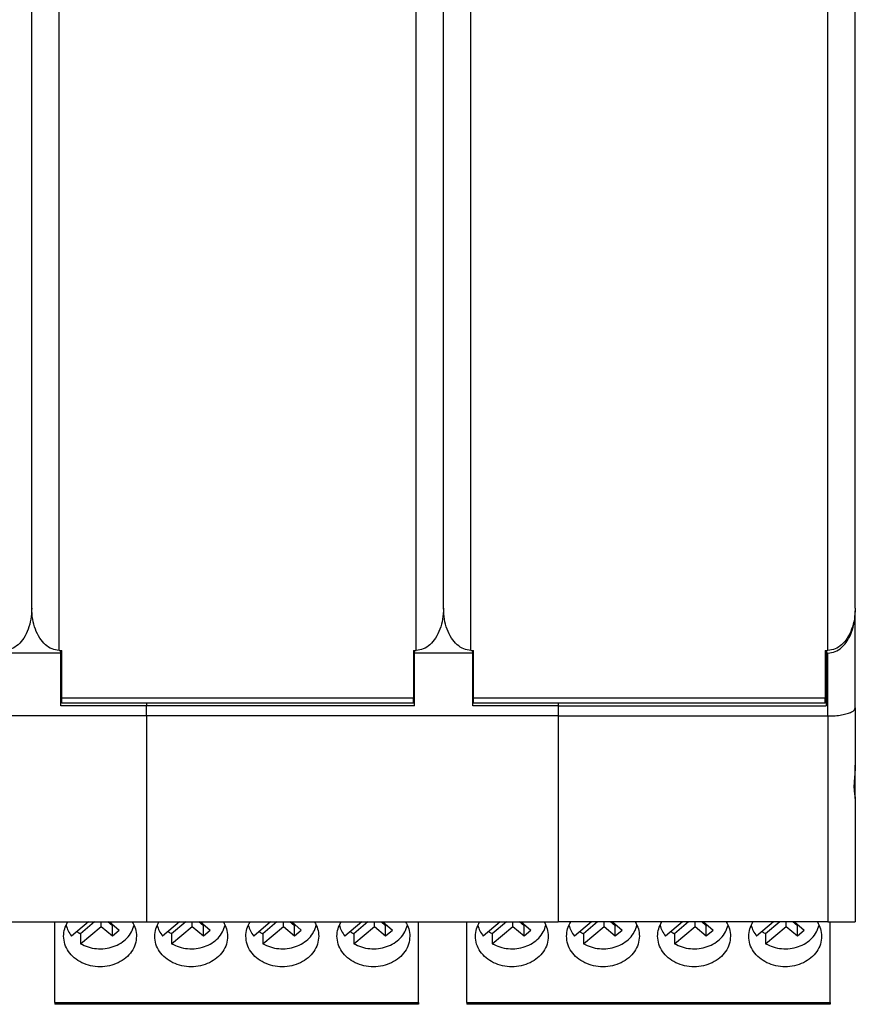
# Model space of a CAD drawing. Header units: inches. Extents: x -1190 to -677, y -1057 to -660.
# Tile 15 of 31: x -989 to -943, y -913 to -858. Entities that reach past the tile are written whole.
import ezdxf

# ---------------------------------------------------------------- set-up
doc = ezdxf.new("R2010")
doc.units = ezdxf.units.IN
doc.linetypes.add('DOT_CENTER', pattern=[14, 12, -1, 0, -1])
doc.layers.add('1', color=7, linetype='Continuous')

# ---------------------------------------------------------------- blocks, each defined once
blk = doc.blocks.new('MSTBT_2_5-4-ST_IP20_KPL_H_Select_3__124', base_point=(-987.425, -912.516))
at = {"color": 7, "linetype": 'Continuous'}
for p, q in [((-987.425, -912.425), (-987.425, -907.998)), ((-985.588, -907.998), (-986.517, -908.776)), ((-985.248, -907.998), (-986.022, -908.647)), ((-984.889, -908.241), (-984.889, -907.998)), ((-984.277, -908.209), (-984.529, -907.998)), ((-984.435, -907.998), (-983.905, -908.442)), ((-980.588, -907.998), (-981.517, -908.776)), ((-980.248, -907.998), (-981.022, -908.647)), ((-979.889, -908.241), (-979.889, -907.998)), ((-979.277, -908.209), (-979.529, -907.998)), ((-979.435, -907.998), (-978.905, -908.442)), ((-975.588, -907.998), (-976.517, -908.776)), ((-975.248, -907.998), (-976.022, -908.647)), ((-974.889, -908.241), (-974.889, -907.998)), ((-974.277, -908.209), (-974.529, -907.998)), ((-974.435, -907.998), (-973.905, -908.442)), ((-970.588, -907.998), (-971.517, -908.776)), ((-970.248, -907.998), (-971.022, -908.647)), ((-969.889, -908.241), (-969.889, -907.998)), ((-969.277, -908.209), (-969.529, -907.998)), ((-969.435, -907.998), (-968.905, -908.442)), ((-967.475, -912.425), (-967.475, -907.998)), ((-986.022, -909.191), (-984.889, -908.241)), ((-984.889, -908.241), (-984.277, -908.754)), ((-984.277, -908.209), (-984.23, -908.169)), ((-984.277, -908.754), (-984.277, -908.209)), ((-984.277, -908.754), (-983.905, -908.442)), ((-981.022, -909.191), (-979.889, -908.241)), ((-979.889, -908.241), (-979.277, -908.754)), ((-979.277, -908.209), (-979.23, -908.169)), ((-979.277, -908.754), (-979.277, -908.209)), ((-979.277, -908.754), (-978.905, -908.442)), ((-976.022, -909.191), (-974.889, -908.241)), ((-974.889, -908.241), (-974.277, -908.754)), ((-974.277, -908.209), (-974.23, -908.169)), ((-974.277, -908.754), (-974.277, -908.209)), ((-974.277, -908.754), (-973.905, -908.442)), ((-971.022, -909.191), (-969.889, -908.241)), ((-969.889, -908.241), (-969.277, -908.754)), ((-969.277, -908.209), (-969.23, -908.169)), ((-969.277, -908.754), (-969.277, -908.209)), ((-969.277, -908.754), (-968.905, -908.442)), ((-986.022, -908.647), (-986.022, -909.191)), ((-981.022, -908.647), (-981.022, -909.191)), ((-976.022, -908.647), (-976.022, -909.191)), ((-971.022, -908.647), (-971.022, -909.191)), ((-987.425, -912.425), (-987.425, -912.516)), ((-967.475, -912.516), (-987.425, -912.516)), ((-967.475, -912.425), (-967.475, -912.516))]:
    blk.add_line(p, q, dxfattribs=at)
at = {"color": 2, "linetype": 'Continuous'}
blk.add_line((-987.425, -912.425), (-967.475, -912.425), dxfattribs=at)
at = {"color": 7, "linetype": 'Continuous'}
for points, knots in [([(-986.95, -908.78), (-986.94, -908.643), (-986.918, -908.366), (-986.786, -908.121), (-986.719, -907.998)], [0, 0, 0, 0, 0.407367, 0.8241974, 0.8241974, 0.8241974, 0.8241974]), ([(-983.181, -907.998), (-983.114, -908.121), (-982.982, -908.366), (-982.96, -908.643), (-982.95, -908.78)], [0, 0, 0, 0, 0.4168304, 0.8241974, 0.8241974, 0.8241974, 0.8241974]), ([(-981.95, -908.78), (-981.94, -908.643), (-981.918, -908.366), (-981.786, -908.121), (-981.719, -907.998)], [0, 0, 0, 0, 0.407367, 0.8241974, 0.8241974, 0.8241974, 0.8241974]), ([(-978.181, -907.998), (-978.114, -908.121), (-977.982, -908.366), (-977.96, -908.643), (-977.95, -908.78)], [0, 0, 0, 0, 0.4168304, 0.8241974, 0.8241974, 0.8241974, 0.8241974]), ([(-976.95, -908.78), (-976.94, -908.643), (-976.918, -908.366), (-976.786, -908.121), (-976.719, -907.998)], [0, 0, 0, 0, 0.407367, 0.8241974, 0.8241974, 0.8241974, 0.8241974]), ([(-973.181, -907.998), (-973.114, -908.121), (-972.982, -908.366), (-972.96, -908.643), (-972.95, -908.78)], [0, 0, 0, 0, 0.4168304, 0.8241974, 0.8241974, 0.8241974, 0.8241974]), ([(-971.95, -908.78), (-971.94, -908.643), (-971.918, -908.366), (-971.786, -908.121), (-971.719, -907.998)], [0, 0, 0, 0, 0.407367, 0.8241974, 0.8241974, 0.8241974, 0.8241974]), ([(-968.181, -907.998), (-968.114, -908.121), (-967.982, -908.366), (-967.96, -908.643), (-967.95, -908.78)], [0, 0, 0, 0, 0.4168304, 0.8241974, 0.8241974, 0.8241974, 0.8241974]), ([(-986.815, -908.174), (-986.783, -908.281), (-986.719, -908.5), (-986.585, -908.683), (-986.517, -908.776)], [0, 0, 0, 0, 0.3333697, 0.6764563, 0.6764563, 0.6764563, 0.6764563]), ([(-986.213, -908.521), (-986.182, -908.543), (-986.12, -908.588), (-986.055, -908.627), (-986.022, -908.647)], [0, 0, 0, 0, 0.1137193, 0.2286239, 0.2286239, 0.2286239, 0.2286239]), ([(-986.022, -909.191), (-985.885, -909.258), (-985.608, -909.393), (-985.147, -909.476), (-984.678, -909.469), (-984.224, -909.366), (-983.813, -909.172), (-983.471, -908.899), (-983.209, -908.564), (-983.126, -908.302), (-983.085, -908.174)], [0, 0, 0, 0, 0.454499, 0.920276, 1.389598, 1.854049, 2.306154, 2.740943, 3.157284, 3.558629, 3.558629, 3.558629, 3.558629]), ([(-981.815, -908.174), (-981.783, -908.281), (-981.719, -908.5), (-981.585, -908.683), (-981.517, -908.776)], [0, 0, 0, 0, 0.3333697, 0.6764563, 0.6764563, 0.6764563, 0.6764563]), ([(-981.213, -908.521), (-981.182, -908.543), (-981.12, -908.588), (-981.055, -908.627), (-981.022, -908.647)], [0, 0, 0, 0, 0.1137193, 0.2286239, 0.2286239, 0.2286239, 0.2286239]), ([(-981.022, -909.191), (-980.885, -909.258), (-980.608, -909.393), (-980.147, -909.476), (-979.678, -909.469), (-979.224, -909.366), (-978.813, -909.172), (-978.471, -908.899), (-978.209, -908.564), (-978.126, -908.302), (-978.085, -908.174)], [0, 0, 0, 0, 0.454499, 0.920276, 1.389598, 1.854049, 2.306154, 2.740943, 3.157284, 3.558629, 3.558629, 3.558629, 3.558629]), ([(-976.815, -908.174), (-976.783, -908.281), (-976.719, -908.5), (-976.585, -908.683), (-976.517, -908.776)], [0, 0, 0, 0, 0.3333697, 0.6764563, 0.6764563, 0.6764563, 0.6764563]), ([(-976.213, -908.521), (-976.182, -908.543), (-976.12, -908.588), (-976.055, -908.627), (-976.022, -908.647)], [0, 0, 0, 0, 0.1137193, 0.2286239, 0.2286239, 0.2286239, 0.2286239]), ([(-976.022, -909.191), (-975.885, -909.258), (-975.608, -909.393), (-975.147, -909.476), (-974.678, -909.469), (-974.224, -909.366), (-973.813, -909.172), (-973.471, -908.899), (-973.209, -908.564), (-973.126, -908.302), (-973.085, -908.174)], [0, 0, 0, 0, 0.454499, 0.920276, 1.389598, 1.854049, 2.306154, 2.740943, 3.157284, 3.558629, 3.558629, 3.558629, 3.558629]), ([(-971.815, -908.174), (-971.783, -908.281), (-971.719, -908.5), (-971.585, -908.683), (-971.517, -908.776)], [0, 0, 0, 0, 0.3333697, 0.6764563, 0.6764563, 0.6764563, 0.6764563]), ([(-971.213, -908.521), (-971.182, -908.543), (-971.12, -908.588), (-971.055, -908.627), (-971.022, -908.647)], [0, 0, 0, 0, 0.1137193, 0.2286239, 0.2286239, 0.2286239, 0.2286239]), ([(-971.022, -909.191), (-970.885, -909.258), (-970.608, -909.393), (-970.147, -909.476), (-969.678, -909.469), (-969.224, -909.366), (-968.813, -909.172), (-968.471, -908.899), (-968.209, -908.564), (-968.126, -908.302), (-968.085, -908.174)], [0, 0, 0, 0, 0.454499, 0.920276, 1.389598, 1.854049, 2.306154, 2.740943, 3.157284, 3.558629, 3.558629, 3.558629, 3.558629]), ([(-982.95, -908.78), (-982.964, -908.927), (-982.991, -909.225), (-983.206, -909.637), (-983.528, -909.987), (-983.947, -910.253), (-984.431, -910.42), (-984.95, -910.477), (-985.469, -910.42), (-985.953, -910.253), (-986.372, -909.987), (-986.694, -909.637), (-986.909, -909.225), (-986.936, -908.927), (-986.95, -908.78)], [0, 0, 0, 0, 0.439444, 0.890637, 1.361487, 1.854059, 2.364698, 2.885481, 3.406265, 3.916904, 4.409476, 4.880325, 5.331518, 5.770963, 5.770963, 5.770963, 5.770963]), ([(-977.95, -908.78), (-977.964, -908.927), (-977.991, -909.225), (-978.206, -909.637), (-978.528, -909.987), (-978.947, -910.253), (-979.431, -910.42), (-979.95, -910.477), (-980.469, -910.42), (-980.953, -910.253), (-981.372, -909.987), (-981.694, -909.637), (-981.909, -909.225), (-981.936, -908.927), (-981.95, -908.78)], [0, 0, 0, 0, 0.439444, 0.890637, 1.361487, 1.854059, 2.364698, 2.885481, 3.406265, 3.916904, 4.409476, 4.880325, 5.331518, 5.770963, 5.770963, 5.770963, 5.770963]), ([(-972.95, -908.78), (-972.964, -908.927), (-972.991, -909.225), (-973.206, -909.637), (-973.528, -909.987), (-973.947, -910.253), (-974.431, -910.42), (-974.95, -910.477), (-975.469, -910.42), (-975.953, -910.253), (-976.372, -909.987), (-976.694, -909.637), (-976.909, -909.225), (-976.936, -908.927), (-976.95, -908.78)], [0, 0, 0, 0, 0.439444, 0.890637, 1.361487, 1.854059, 2.364698, 2.885481, 3.406265, 3.916904, 4.409476, 4.880325, 5.331518, 5.770963, 5.770963, 5.770963, 5.770963]), ([(-967.95, -908.78), (-967.964, -908.927), (-967.991, -909.225), (-968.206, -909.637), (-968.528, -909.987), (-968.947, -910.253), (-969.431, -910.42), (-969.95, -910.477), (-970.469, -910.42), (-970.953, -910.253), (-971.372, -909.987), (-971.694, -909.637), (-971.909, -909.225), (-971.936, -908.927), (-971.95, -908.78)], [0, 0, 0, 0, 0.439444, 0.890637, 1.361487, 1.854059, 2.364698, 2.885481, 3.406265, 3.916904, 4.409476, 4.880325, 5.331518, 5.770963, 5.770963, 5.770963, 5.770963])]:
    blk.add_open_spline(points, degree=3, knots=knots, dxfattribs=at)
blk = doc.blocks.new('ME_MAX_22_5_DKL_H_Select__136', base_point=(-1011.3, -895.998))
at = {"color": 7, "linetype": 'Continuous'}
for p, q in [((-1009.65, -821.498), (-1009.65, -820.998)), ((-990.35, -820.998), (-1009.65, -820.998)), ((-990.35, -821.498), (-990.35, -820.998)), ((-1009.65, -822.898), (-1009.65, -821.498)), ((-990.35, -822.898), (-990.35, -821.498)), ((-1009.65, -823.898), (-1009.65, -822.898)), ((-990.35, -823.898), (-990.35, -822.898)), ((-1009.65, -823.898), (-1009.8, -823.898)), ((-990.2, -823.898), (-990.35, -823.898)), ((-1011.3, -827.242), (-1011.3, -826.207)), ((-988.7, -890.788), (-988.7, -826.207)), ((-1011.3, -889.753), (-1011.3, -827.242)), ((-1011.3, -890.788), (-1011.3, -889.753)), ((-1009.8, -893.098), (-1009.65, -893.098)), ((-1009.65, -894.123), (-1009.65, -893.098)), ((-990.35, -893.098), (-990.35, -894.123)), ((-990.35, -893.098), (-990.2, -893.098)), ((-1009.65, -894.123), (-1009.7, -894.123)), ((-1009.65, -895.473), (-1009.65, -894.123)), ((-990.3, -894.123), (-990.35, -894.123)), ((-990.35, -894.123), (-990.35, -895.473)), ((-1009.65, -895.473), (-1009.7, -895.473)), ((-1009.65, -895.698), (-1009.65, -895.473)), ((-990.3, -895.473), (-990.35, -895.473)), ((-990.35, -895.473), (-990.35, -895.698)), ((-1009.65, -895.998), (-1009.65, -895.698)), ((-990.35, -895.998), (-1009.65, -895.998)), ((-990.35, -895.998), (-990.35, -895.698))]:
    blk.add_line(p, q, dxfattribs=at)
at = {"color": 2, "linetype": 'Continuous'}
for p, q in [((-1009.8, -893.098), (-1009.8, -823.898)), ((-990.2, -893.098), (-990.2, -823.898)), ((-1009.65, -895.698), (-990.35, -895.698))]:
    blk.add_line(p, q, dxfattribs=at)
at = {"color": 7, "linetype": 'Continuous'}
for centre, start, end in [((-1009.65, -821.698), 90, 104.4775), ((-990.35, -821.698), 75.5225, 90), ((-1009.65, -822.698), 255.5225, 270), ((-990.35, -822.698), 270, 284.4775)]:
    blk.add_arc(centre, 0.2, start, end, dxfattribs=at)
for points, knots in [([(-1011.3, -826.207), (-1011.29, -826.007), (-1011.271, -825.614), (-1011.12, -825.06), (-1010.888, -824.578), (-1010.579, -824.205), (-1010.209, -823.948), (-1009.933, -823.914), (-1009.8, -823.898)], [0, 0, 0, 0, 0.6, 1.176882, 1.711359, 2.192244, 2.621341, 3.017467, 3.017467, 3.017467, 3.017467]), ([(-990.2, -823.898), (-990.067, -823.914), (-989.791, -823.948), (-989.421, -824.205), (-989.112, -824.578), (-988.88, -825.06), (-988.729, -825.614), (-988.71, -826.007), (-988.7, -826.207)], [0, 0, 0, 0, 0.396126, 0.825223, 1.306107, 1.840585, 2.417466, 3.017467, 3.017467, 3.017467, 3.017467]), ([(-1009.8, -893.098), (-1009.933, -893.081), (-1010.209, -893.047), (-1010.579, -892.791), (-1010.888, -892.417), (-1011.12, -891.935), (-1011.271, -891.381), (-1011.29, -890.988), (-1011.3, -890.788)], [0, 0, 0, 0, 0.396126, 0.825223, 1.306107, 1.840585, 2.417466, 3.017467, 3.017467, 3.017467, 3.017467]), ([(-988.7, -890.788), (-988.71, -890.988), (-988.729, -891.381), (-988.88, -891.935), (-989.112, -892.417), (-989.421, -892.791), (-989.791, -893.047), (-990.067, -893.081), (-990.2, -893.098)], [0, 0, 0, 0, 0.6, 1.176882, 1.711359, 2.192244, 2.621341, 3.017467, 3.017467, 3.017467, 3.017467])]:
    blk.add_open_spline(points, degree=3, knots=knots, dxfattribs=at)
at = {"layer": '1', "color": 2, "linetype": 'DOT_CENTER'}
for p, q in [((-1009.65, -894.798), (-1009.7, -894.798)), ((-990.3, -894.798), (-990.35, -894.798))]:
    blk.add_line(p, q, dxfattribs=at)
blk = doc.blocks.new('ME_MAX_45_MT_2-2_H_Select_2__138', base_point=(-1005, -907.998))
at = {"color": 7, "linetype": 'Continuous'}
for p, q in [((-1005, -810.735), (-1005, -808.998)), ((-1005, -808.998), (-982.4, -808.998)), ((-982.4, -810.735), (-982.4, -808.998)), ((-1005, -813.791), (-1005, -810.735)), ((-982.4, -813.791), (-982.4, -810.735)), ((-1005, -819.667), (-1005, -813.791)), ((-982.4, -819.667), (-982.4, -813.791)), ((-1005, -820.298), (-1005, -819.667)), ((-1000.5, -819.667), (-1005, -819.667)), ((-1000.5, -819.667), (-1000.5, -820.298)), ((-982.4, -820.298), (-982.4, -819.667)), ((-1005, -820.642), (-1005, -820.298)), ((-1000.5, -820.298), (-1000.5, -820.642)), ((-982.4, -820.298), (-1000.5, -820.298)), ((-982.4, -820.642), (-982.4, -820.298)), ((-1005, -820.642), (-1000.5, -820.642)), ((-1005, -820.848), (-1005, -820.642)), ((-1005, -820.998), (-1005, -820.848)), ((-1000.5, -820.642), (-1000.5, -820.848)), ((-1000.5, -820.848), (-990.3, -820.848)), ((-990.3, -823.748), (-990.3, -820.848)), ((-987.1, -821.598), (-987.1, -820.848)), ((-982.4, -820.848), (-987.1, -820.848)), ((-982.4, -820.848), (-982.4, -820.642)), ((-982.4, -820.998), (-982.4, -820.848)), ((-987.1, -821.598), (-987.05, -821.598)), ((-987.1, -823.748), (-987.1, -821.598)), ((-990.3, -823.748), (-987.1, -823.748)), ((-990.3, -823.898), (-990.3, -823.748)), ((-987.1, -823.898), (-987.1, -823.748)), ((-990.3, -893.248), (-990.3, -893.098)), ((-987.1, -893.248), (-990.3, -893.248)), ((-990.3, -896.148), (-990.3, -893.248)), ((-987.1, -893.248), (-987.1, -893.098)), ((-987.1, -895.398), (-987.1, -893.248)), ((-987.1, -896.148), (-987.1, -895.398)), ((-987.05, -895.398), (-987.1, -895.398)), ((-1005, -895.998), (-1005, -896.148)), ((-982.4, -895.998), (-982.4, -896.148)), ((-1005, -896.698), (-1005, -896.148)), ((-990.3, -896.148), (-1005, -896.148)), ((-982.4, -896.148), (-987.1, -896.148)), ((-982.4, -896.698), (-982.4, -896.148)), ((-1005, -896.698), (-1005, -907.998)), ((-982.4, -896.698), (-1005, -896.698)), ((-982.4, -896.698), (-982.4, -907.998)), ((-1005, -907.998), (-982.4, -907.998))]:
    blk.add_line(p, q, dxfattribs=at)
blk = doc.blocks.new('ME_MAX_22_5_DKL_H_Select_1__139', base_point=(-988.7, -895.998))
at = {"color": 7, "linetype": 'Continuous'}
for p, q in [((-987.05, -823.898), (-987.05, -820.998)), ((-967.75, -820.998), (-987.05, -820.998)), ((-967.75, -821.498), (-967.75, -820.998)), ((-967.75, -822.898), (-967.75, -821.498)), ((-967.75, -823.898), (-967.75, -822.898)), ((-987.05, -823.898), (-987.2, -823.898)), ((-967.6, -823.898), (-967.75, -823.898)), ((-988.7, -890.788), (-988.7, -826.207)), ((-966.1, -890.788), (-966.1, -826.207)), ((-987.2, -893.098), (-987.05, -893.098)), ((-987.05, -895.698), (-987.05, -893.098)), ((-967.75, -893.098), (-967.75, -894.123)), ((-967.75, -893.098), (-967.6, -893.098)), ((-967.7, -894.123), (-967.75, -894.123)), ((-967.75, -894.123), (-967.75, -895.473)), ((-967.7, -895.473), (-967.75, -895.473)), ((-967.75, -895.473), (-967.75, -895.698)), ((-987.05, -895.998), (-987.05, -895.698)), ((-967.75, -895.998), (-987.05, -895.998)), ((-967.75, -895.998), (-967.75, -895.698))]:
    blk.add_line(p, q, dxfattribs=at)
at = {"color": 2, "linetype": 'Continuous'}
for p, q in [((-987.2, -893.098), (-987.2, -823.898)), ((-967.6, -893.098), (-967.6, -823.898)), ((-987.05, -895.698), (-967.75, -895.698))]:
    blk.add_line(p, q, dxfattribs=at)
at = {"color": 7, "linetype": 'Continuous'}
for centre, start, end in [((-967.75, -821.698), 75.5225, 90), ((-967.75, -822.698), 270, 284.4775)]:
    blk.add_arc(centre, 0.2, start, end, dxfattribs=at)
for points, knots in [([(-988.7, -826.207), (-988.69, -826.007), (-988.671, -825.614), (-988.52, -825.06), (-988.288, -824.578), (-987.979, -824.205), (-987.609, -823.948), (-987.333, -823.914), (-987.2, -823.898)], [0, 0, 0, 0, 0.6, 1.176882, 1.711359, 2.192244, 2.621341, 3.017467, 3.017467, 3.017467, 3.017467]), ([(-967.6, -823.898), (-967.467, -823.914), (-967.191, -823.948), (-966.821, -824.205), (-966.512, -824.578), (-966.28, -825.06), (-966.129, -825.614), (-966.11, -826.007), (-966.1, -826.207)], [0, 0, 0, 0, 0.396126, 0.825223, 1.306107, 1.840585, 2.417466, 3.017467, 3.017467, 3.017467, 3.017467]), ([(-987.2, -893.098), (-987.333, -893.081), (-987.609, -893.047), (-987.979, -892.791), (-988.288, -892.417), (-988.52, -891.935), (-988.671, -891.381), (-988.69, -890.988), (-988.7, -890.788)], [0, 0, 0, 0, 0.396126, 0.825223, 1.306107, 1.840585, 2.417466, 3.017467, 3.017467, 3.017467, 3.017467]), ([(-966.1, -890.788), (-966.11, -890.988), (-966.129, -891.381), (-966.28, -891.935), (-966.512, -892.417), (-966.821, -892.791), (-967.191, -893.047), (-967.467, -893.081), (-967.6, -893.098)], [0, 0, 0, 0, 0.6, 1.176882, 1.711359, 2.192244, 2.621341, 3.017467, 3.017467, 3.017467, 3.017467])]:
    blk.add_open_spline(points, degree=3, knots=knots, dxfattribs=at)
at = {"layer": '1', "color": 2, "linetype": 'DOT_CENTER'}
blk.add_line((-967.7, -894.798), (-967.75, -894.798), dxfattribs=at)
blk = doc.blocks.new('ME_MAX_22_5_DKL_H_Select_2__140', base_point=(-966.1, -895.998))
at = {"color": 7, "linetype": 'Continuous'}
for p, q in [((-945.15, -820.998), (-964.45, -820.998)), ((-964.45, -821.498), (-964.45, -820.998)), ((-945.15, -821.498), (-945.15, -820.998)), ((-964.45, -822.898), (-964.45, -821.498)), ((-945.15, -822.898), (-945.15, -821.498)), ((-964.45, -823.898), (-964.45, -822.898)), ((-945.15, -823.898), (-945.15, -822.898)), ((-964.45, -823.898), (-964.6, -823.898)), ((-945, -823.898), (-945.15, -823.898)), ((-966.1, -890.788), (-966.1, -826.207)), ((-943.5, -832.217), (-943.5, -826.207)), ((-943.5, -884.778), (-943.5, -832.217)), ((-943.5, -890.788), (-943.5, -884.778)), ((-964.6, -893.098), (-964.45, -893.098)), ((-964.45, -894.123), (-964.45, -893.098)), ((-945.15, -893.098), (-945, -893.098)), ((-945.15, -893.098), (-945.15, -894.123)), ((-964.45, -894.123), (-964.5, -894.123)), ((-964.45, -895.473), (-964.45, -894.123)), ((-945.1, -894.123), (-945.15, -894.123)), ((-945.15, -894.123), (-945.15, -895.473)), ((-964.45, -895.473), (-964.5, -895.473)), ((-964.45, -895.698), (-964.45, -895.473)), ((-945.1, -895.473), (-945.15, -895.473)), ((-945.15, -895.473), (-945.15, -895.698)), ((-964.45, -895.998), (-964.45, -895.698)), ((-945.15, -895.998), (-964.45, -895.998)), ((-945.15, -895.998), (-945.15, -895.698))]:
    blk.add_line(p, q, dxfattribs=at)
at = {"color": 2, "linetype": 'Continuous'}
for p, q in [((-964.6, -893.098), (-964.6, -823.898)), ((-945, -893.098), (-945, -823.898)), ((-964.45, -895.698), (-945.15, -895.698))]:
    blk.add_line(p, q, dxfattribs=at)
at = {"color": 7, "linetype": 'Continuous'}
for centre, start, end in [((-964.45, -821.698), 90, 104.4775), ((-945.15, -821.698), 75.5225, 90), ((-964.45, -822.698), 255.5225, 270), ((-945.15, -822.698), 270, 284.4775)]:
    blk.add_arc(centre, 0.2, start, end, dxfattribs=at)
for points, knots in [([(-966.1, -826.207), (-966.09, -826.007), (-966.071, -825.614), (-965.92, -825.06), (-965.688, -824.578), (-965.379, -824.205), (-965.009, -823.948), (-964.733, -823.914), (-964.6, -823.898)], [0, 0, 0, 0, 0.6, 1.176882, 1.711359, 2.192244, 2.621341, 3.017467, 3.017467, 3.017467, 3.017467]), ([(-945, -823.898), (-944.867, -823.914), (-944.591, -823.948), (-944.221, -824.205), (-943.912, -824.578), (-943.68, -825.06), (-943.529, -825.614), (-943.51, -826.007), (-943.5, -826.207)], [0, 0, 0, 0, 0.396126, 0.825223, 1.306107, 1.840585, 2.417466, 3.017467, 3.017467, 3.017467, 3.017467]), ([(-964.6, -893.098), (-964.733, -893.081), (-965.009, -893.047), (-965.379, -892.791), (-965.688, -892.417), (-965.92, -891.935), (-966.071, -891.381), (-966.09, -890.988), (-966.1, -890.788)], [0, 0, 0, 0, 0.396126, 0.825223, 1.306107, 1.840585, 2.417466, 3.017467, 3.017467, 3.017467, 3.017467]), ([(-943.5, -890.788), (-943.51, -890.988), (-943.529, -891.381), (-943.68, -891.935), (-943.912, -892.417), (-944.221, -892.791), (-944.591, -893.047), (-944.867, -893.081), (-945, -893.098)], [0, 0, 0, 0, 0.6, 1.176882, 1.711359, 2.192244, 2.621341, 3.017467, 3.017467, 3.017467, 3.017467])]:
    blk.add_open_spline(points, degree=3, knots=knots, dxfattribs=at)
at = {"layer": '1', "color": 2, "linetype": 'DOT_CENTER'}
for p, q in [((-964.45, -894.798), (-964.5, -894.798)), ((-945.1, -894.798), (-945.15, -894.798))]:
    blk.add_line(p, q, dxfattribs=at)
blk = doc.blocks.new('ME_MAX_22_5_GEH-R_2-2_H_Select__141', base_point=(-959.8, -907.998))
at = {"color": 7, "linetype": 'Continuous'}
for p, q in [((-945, -808.998), (-959.8, -808.998)), ((-959.8, -808.998), (-959.8, -810.698)), ((-945, -808.998), (-943.5, -808.998)), ((-943.5, -815.773), (-943.5, -808.998)), ((-959.8, -810.698), (-959.8, -810.735)), ((-959.8, -810.735), (-959.8, -813.791)), ((-959.8, -813.791), (-959.8, -813.998)), ((-959.8, -813.998), (-959.8, -819.667)), ((-943.5, -817.598), (-943.5, -815.773)), ((-943.5, -820.742), (-943.5, -817.598)), ((-955.3, -819.667), (-959.8, -819.667)), ((-959.8, -819.667), (-959.8, -820.242)), ((-955.3, -820.298), (-955.3, -819.667)), ((-959.8, -820.242), (-959.8, -820.262)), ((-959.8, -820.262), (-959.8, -820.298)), ((-959.8, -820.298), (-959.8, -820.642)), ((-955.3, -820.298), (-955.3, -820.642)), ((-945, -820.298), (-955.3, -820.298)), ((-955.3, -820.642), (-959.8, -820.642)), ((-959.8, -820.642), (-959.8, -820.848)), ((-959.8, -820.848), (-959.8, -820.998)), ((-955.3, -820.642), (-955.3, -820.848)), ((-955.3, -820.848), (-945.1, -820.848)), ((-945.1, -820.848), (-945.1, -823.748)), ((-943.5, -820.742), (-943.5, -826.057)), ((-945.1, -823.748), (-945, -823.748)), ((-945.1, -823.748), (-945.1, -823.898)), ((-943.5, -826.057), (-943.5, -826.207)), ((-943.5, -832.217), (-943.5, -826.207)), ((-943.5, -884.778), (-943.5, -832.217)), ((-943.5, -890.788), (-943.5, -884.778)), ((-943.5, -890.788), (-943.5, -890.938)), ((-943.5, -896.253), (-943.5, -890.938)), ((-945.1, -893.098), (-945.1, -893.248)), ((-945, -893.248), (-945.1, -893.248)), ((-945.1, -893.248), (-945.1, -896.148)), ((-959.8, -895.998), (-959.8, -896.148)), ((-959.8, -896.148), (-945.1, -896.148)), ((-959.8, -896.148), (-959.8, -896.698)), ((-943.5, -896.253), (-943.5, -899.397)), ((-959.8, -896.698), (-945, -896.698)), ((-959.8, -896.698), (-959.8, -896.733)), ((-959.8, -896.733), (-959.8, -896.753)), ((-959.8, -896.753), (-959.8, -898.548)), ((-959.8, -898.548), (-959.8, -904.831)), ((-943.5, -901.223), (-943.5, -899.397)), ((-943.5, -901.223), (-943.5, -907.998)), ((-959.8, -904.831), (-959.8, -906.298)), ((-959.8, -906.298), (-959.8, -907.998)), ((-945, -907.998), (-959.8, -907.998)), ((-945, -907.998), (-943.5, -907.998))]:
    blk.add_line(p, q, dxfattribs=at)
at = {"color": 2, "linetype": 'Continuous'}
for p, q in [((-945, -808.998), (-945, -820.298)), ((-945, -820.298), (-945, -823.748)), ((-945, -896.698), (-945, -893.248)), ((-945, -896.698), (-945, -907.998))]:
    blk.add_line(p, q, dxfattribs=at)
at = {"color": 7, "linetype": 'Continuous'}
for points, knots in [([(-943.5, -815.773), (-943.501, -815.784), (-943.503, -815.813), (-943.514, -815.862), (-943.527, -815.926), (-943.542, -816.004), (-943.555, -816.094), (-943.566, -816.198), (-943.573, -816.311), (-943.577, -816.485), (-943.566, -816.713), (-943.54, -817.003), (-943.509, -817.297), (-943.503, -817.499), (-943.5, -817.598)], [0, 0, 0, 0, 0.035262, 0.086321, 0.151444, 0.231179, 0.322563, 0.426015, 0.543196, 0.66354, 0.945957, 1.228134, 1.536026, 1.833826, 1.833826, 1.833826, 1.833826]), ([(-943.5, -820.742), (-943.514, -820.701), (-943.547, -820.6), (-943.724, -820.503), (-943.956, -820.415), (-944.265, -820.35), (-944.619, -820.306), (-944.87, -820.3), (-945, -820.298)], [0, 0, 0, 0, 0.125845, 0.31007, 0.565593, 0.884177, 1.248661, 1.637185, 1.637185, 1.637185, 1.637185]), ([(-943.5, -826.057), (-943.51, -825.857), (-943.529, -825.464), (-943.68, -824.91), (-943.912, -824.428), (-944.221, -824.055), (-944.591, -823.798), (-944.867, -823.764), (-945, -823.748)], [0, 0, 0, 0, 0.6, 1.176882, 1.711359, 2.192244, 2.621341, 3.017467, 3.017467, 3.017467, 3.017467]), ([(-945, -893.248), (-944.867, -893.231), (-944.591, -893.197), (-944.221, -892.941), (-943.912, -892.567), (-943.68, -892.085), (-943.529, -891.531), (-943.51, -891.138), (-943.5, -890.938)], [0, 0, 0, 0, 0.396126, 0.825223, 1.306107, 1.840585, 2.417466, 3.017467, 3.017467, 3.017467, 3.017467]), ([(-945, -896.698), (-944.87, -896.695), (-944.619, -896.689), (-944.265, -896.646), (-943.956, -896.58), (-943.724, -896.492), (-943.547, -896.395), (-943.514, -896.294), (-943.5, -896.253)], [0, 0, 0, 0, 0.388524, 0.753008, 1.071592, 1.327115, 1.511339, 1.637185, 1.637185, 1.637185, 1.637185]), ([(-943.5, -899.397), (-943.503, -899.496), (-943.509, -899.698), (-943.54, -899.993), (-943.566, -900.282), (-943.577, -900.511), (-943.573, -900.684), (-943.566, -900.797), (-943.555, -900.901), (-943.542, -900.991), (-943.527, -901.069), (-943.514, -901.133), (-943.503, -901.182), (-943.501, -901.211), (-943.5, -901.223)], [0, 0, 0, 0, 0.2978, 0.605692, 0.887869, 1.170286, 1.29063, 1.407811, 1.511263, 1.602647, 1.682382, 1.747505, 1.798564, 1.833826, 1.833826, 1.833826, 1.833826])]:
    blk.add_open_spline(points, degree=3, knots=knots, dxfattribs=at)
blk = doc.blocks.new('ME_MAX_45_MT_2-2_H_Select_3__142', base_point=(-982.4, -907.998))
at = {"color": 7, "linetype": 'Continuous'}
for p, q in [((-982.4, -808.998), (-959.8, -808.998)), ((-982.4, -810.735), (-982.4, -808.998)), ((-959.8, -808.998), (-959.8, -810.698)), ((-982.4, -813.791), (-982.4, -810.735)), ((-959.8, -810.698), (-959.8, -810.735)), ((-959.8, -810.735), (-959.8, -813.791)), ((-982.4, -819.667), (-982.4, -813.791)), ((-959.8, -813.791), (-959.8, -813.998)), ((-959.8, -813.998), (-959.8, -819.667)), ((-977.9, -819.667), (-982.4, -819.667)), ((-982.4, -820.298), (-982.4, -819.667)), ((-977.9, -819.667), (-977.9, -820.298)), ((-959.8, -819.667), (-959.8, -820.242)), ((-982.4, -820.642), (-982.4, -820.298)), ((-959.8, -820.298), (-977.9, -820.298)), ((-977.9, -820.298), (-977.9, -820.642)), ((-959.8, -820.242), (-959.8, -820.262)), ((-959.8, -820.262), (-959.8, -820.298)), ((-959.8, -820.298), (-959.8, -820.642)), ((-982.4, -820.848), (-982.4, -820.642)), ((-982.4, -820.642), (-977.9, -820.642)), ((-982.4, -820.998), (-982.4, -820.848)), ((-977.9, -820.642), (-977.9, -820.848)), ((-977.9, -820.848), (-967.7, -820.848)), ((-967.7, -823.748), (-967.7, -820.848)), ((-964.5, -823.748), (-964.5, -820.848)), ((-959.8, -820.848), (-964.5, -820.848)), ((-959.8, -820.642), (-959.8, -820.848)), ((-959.8, -820.848), (-959.8, -820.998)), ((-967.7, -823.748), (-964.5, -823.748)), ((-967.7, -823.898), (-967.7, -823.748)), ((-964.5, -823.898), (-964.5, -823.748)), ((-967.7, -893.248), (-967.7, -893.098)), ((-964.5, -893.248), (-967.7, -893.248)), ((-967.7, -896.148), (-967.7, -893.248)), ((-964.5, -893.248), (-964.5, -893.098)), ((-964.5, -896.148), (-964.5, -893.248)), ((-982.4, -895.998), (-982.4, -896.148)), ((-959.8, -895.998), (-959.8, -896.148)), ((-967.7, -896.148), (-982.4, -896.148)), ((-982.4, -896.698), (-982.4, -896.148)), ((-959.8, -896.148), (-964.5, -896.148)), ((-959.8, -896.148), (-959.8, -896.698)), ((-959.8, -896.698), (-982.4, -896.698)), ((-982.4, -896.698), (-982.4, -907.998)), ((-959.8, -896.698), (-959.8, -896.733)), ((-959.8, -896.733), (-959.8, -896.753)), ((-959.8, -896.753), (-959.8, -898.548)), ((-959.8, -898.548), (-959.8, -904.831)), ((-959.8, -904.831), (-959.8, -906.298)), ((-959.8, -906.298), (-959.8, -907.998)), ((-982.4, -907.998), (-959.8, -907.998))]:
    blk.add_line(p, q, dxfattribs=at)
blk = doc.blocks.new('MSTBT_2_5-4-ST_IP20_KPL_H_Select_9__143', base_point=(-964.825, -912.516))
at = {"color": 7, "linetype": 'Continuous'}
for p, q in [((-964.825, -912.425), (-964.825, -907.998)), ((-944.875, -912.425), (-944.875, -907.998)), ((-964.825, -912.425), (-964.825, -912.516)), ((-944.875, -912.425), (-944.875, -912.516))]:
    blk.add_line(p, q, dxfattribs=at)
blk = doc.blocks.new('MSTBT_2_5-4-ST_IP20_KPL_H_Select_4__144', base_point=(-964.825, -912.516))
at = {"color": 7, "linetype": 'Continuous'}
for p, q in [((-964.825, -912.425), (-964.825, -907.998)), ((-962.988, -907.998), (-963.917, -908.776)), ((-962.648, -907.998), (-963.422, -908.647)), ((-962.289, -908.241), (-962.289, -907.998)), ((-961.677, -908.209), (-961.929, -907.998)), ((-961.835, -907.998), (-961.305, -908.442)), ((-957.988, -907.998), (-958.917, -908.776)), ((-957.648, -907.998), (-958.422, -908.647)), ((-957.289, -908.241), (-957.289, -907.998)), ((-956.677, -908.209), (-956.929, -907.998)), ((-956.835, -907.998), (-956.305, -908.442)), ((-952.988, -907.998), (-953.917, -908.776)), ((-952.648, -907.998), (-953.422, -908.647)), ((-952.289, -908.241), (-952.289, -907.998)), ((-951.677, -908.209), (-951.929, -907.998)), ((-951.835, -907.998), (-951.305, -908.442)), ((-947.988, -907.998), (-948.917, -908.776)), ((-947.648, -907.998), (-948.422, -908.647)), ((-947.289, -908.241), (-947.289, -907.998)), ((-946.677, -908.209), (-946.929, -907.998)), ((-946.835, -907.998), (-946.305, -908.442)), ((-944.875, -912.425), (-944.875, -907.998)), ((-963.422, -909.191), (-962.289, -908.241)), ((-962.289, -908.241), (-961.677, -908.754)), ((-961.677, -908.209), (-961.63, -908.169)), ((-961.677, -908.754), (-961.677, -908.209)), ((-961.677, -908.754), (-961.305, -908.442)), ((-958.422, -909.191), (-957.289, -908.241)), ((-957.289, -908.241), (-956.677, -908.754)), ((-956.677, -908.209), (-956.63, -908.169)), ((-956.677, -908.754), (-956.677, -908.209)), ((-956.677, -908.754), (-956.305, -908.442)), ((-953.422, -909.191), (-952.289, -908.241)), ((-952.289, -908.241), (-951.677, -908.754)), ((-951.677, -908.209), (-951.63, -908.169)), ((-951.677, -908.754), (-951.677, -908.209)), ((-951.677, -908.754), (-951.305, -908.442)), ((-948.422, -909.191), (-947.289, -908.241)), ((-947.289, -908.241), (-946.677, -908.754)), ((-946.677, -908.209), (-946.63, -908.169)), ((-946.677, -908.754), (-946.677, -908.209)), ((-946.677, -908.754), (-946.305, -908.442)), ((-963.422, -908.647), (-963.422, -909.191)), ((-958.422, -908.647), (-958.422, -909.191)), ((-953.422, -908.647), (-953.422, -909.191)), ((-948.422, -908.647), (-948.422, -909.191)), ((-964.825, -912.425), (-964.825, -912.516)), ((-944.875, -912.516), (-964.825, -912.516)), ((-944.875, -912.425), (-944.875, -912.516))]:
    blk.add_line(p, q, dxfattribs=at)
at = {"color": 2, "linetype": 'Continuous'}
blk.add_line((-964.825, -912.425), (-944.875, -912.425), dxfattribs=at)
at = {"color": 7, "linetype": 'Continuous'}
for points, knots in [([(-964.35, -908.78), (-964.34, -908.643), (-964.318, -908.366), (-964.186, -908.121), (-964.119, -907.998)], [0, 0, 0, 0, 0.407367, 0.8241974, 0.8241974, 0.8241974, 0.8241974]), ([(-960.581, -907.998), (-960.514, -908.121), (-960.382, -908.366), (-960.36, -908.643), (-960.35, -908.78)], [0, 0, 0, 0, 0.4168304, 0.8241974, 0.8241974, 0.8241974, 0.8241974]), ([(-959.35, -908.78), (-959.34, -908.643), (-959.318, -908.366), (-959.186, -908.121), (-959.119, -907.998)], [0, 0, 0, 0, 0.407367, 0.8241974, 0.8241974, 0.8241974, 0.8241974]), ([(-955.581, -907.998), (-955.514, -908.121), (-955.382, -908.366), (-955.36, -908.643), (-955.35, -908.78)], [0, 0, 0, 0, 0.4168304, 0.8241974, 0.8241974, 0.8241974, 0.8241974]), ([(-954.35, -908.78), (-954.34, -908.643), (-954.318, -908.366), (-954.186, -908.121), (-954.119, -907.998)], [0, 0, 0, 0, 0.407367, 0.8241974, 0.8241974, 0.8241974, 0.8241974]), ([(-950.581, -907.998), (-950.514, -908.121), (-950.382, -908.366), (-950.36, -908.643), (-950.35, -908.78)], [0, 0, 0, 0, 0.4168304, 0.8241974, 0.8241974, 0.8241974, 0.8241974]), ([(-949.35, -908.78), (-949.34, -908.643), (-949.318, -908.366), (-949.186, -908.121), (-949.119, -907.998)], [0, 0, 0, 0, 0.407367, 0.8241974, 0.8241974, 0.8241974, 0.8241974]), ([(-945.581, -907.998), (-945.514, -908.121), (-945.382, -908.366), (-945.36, -908.643), (-945.35, -908.78)], [0, 0, 0, 0, 0.4168304, 0.8241974, 0.8241974, 0.8241974, 0.8241974]), ([(-964.215, -908.174), (-964.183, -908.281), (-964.119, -908.5), (-963.985, -908.683), (-963.917, -908.776)], [0, 0, 0, 0, 0.3333697, 0.6764563, 0.6764563, 0.6764563, 0.6764563]), ([(-963.613, -908.521), (-963.582, -908.543), (-963.52, -908.588), (-963.455, -908.627), (-963.422, -908.647)], [0, 0, 0, 0, 0.1137193, 0.2286239, 0.2286239, 0.2286239, 0.2286239]), ([(-963.422, -909.191), (-963.285, -909.258), (-963.008, -909.393), (-962.547, -909.476), (-962.078, -909.469), (-961.624, -909.366), (-961.213, -909.172), (-960.871, -908.899), (-960.609, -908.564), (-960.526, -908.302), (-960.485, -908.174)], [0, 0, 0, 0, 0.454499, 0.920276, 1.389598, 1.854049, 2.306154, 2.740943, 3.157284, 3.558629, 3.558629, 3.558629, 3.558629]), ([(-959.215, -908.174), (-959.183, -908.281), (-959.119, -908.5), (-958.985, -908.683), (-958.917, -908.776)], [0, 0, 0, 0, 0.3333697, 0.6764563, 0.6764563, 0.6764563, 0.6764563]), ([(-958.613, -908.521), (-958.582, -908.543), (-958.52, -908.588), (-958.455, -908.627), (-958.422, -908.647)], [0, 0, 0, 0, 0.1137193, 0.2286239, 0.2286239, 0.2286239, 0.2286239]), ([(-958.422, -909.191), (-958.285, -909.258), (-958.008, -909.393), (-957.547, -909.476), (-957.078, -909.469), (-956.624, -909.366), (-956.213, -909.172), (-955.871, -908.899), (-955.609, -908.564), (-955.526, -908.302), (-955.485, -908.174)], [0, 0, 0, 0, 0.454499, 0.920276, 1.389598, 1.854049, 2.306154, 2.740943, 3.157284, 3.558629, 3.558629, 3.558629, 3.558629]), ([(-954.215, -908.174), (-954.183, -908.281), (-954.119, -908.5), (-953.985, -908.683), (-953.917, -908.776)], [0, 0, 0, 0, 0.3333697, 0.6764563, 0.6764563, 0.6764563, 0.6764563]), ([(-953.613, -908.521), (-953.582, -908.543), (-953.52, -908.588), (-953.455, -908.627), (-953.422, -908.647)], [0, 0, 0, 0, 0.1137193, 0.2286239, 0.2286239, 0.2286239, 0.2286239]), ([(-953.422, -909.191), (-953.285, -909.258), (-953.008, -909.393), (-952.547, -909.476), (-952.078, -909.469), (-951.624, -909.366), (-951.213, -909.172), (-950.871, -908.899), (-950.609, -908.564), (-950.526, -908.302), (-950.485, -908.174)], [0, 0, 0, 0, 0.454499, 0.920276, 1.389598, 1.854049, 2.306154, 2.740943, 3.157284, 3.558629, 3.558629, 3.558629, 3.558629]), ([(-949.215, -908.174), (-949.183, -908.281), (-949.119, -908.5), (-948.985, -908.683), (-948.917, -908.776)], [0, 0, 0, 0, 0.3333697, 0.6764563, 0.6764563, 0.6764563, 0.6764563]), ([(-948.613, -908.521), (-948.582, -908.543), (-948.52, -908.588), (-948.455, -908.627), (-948.422, -908.647)], [0, 0, 0, 0, 0.1137193, 0.2286239, 0.2286239, 0.2286239, 0.2286239]), ([(-948.422, -909.191), (-948.285, -909.258), (-948.008, -909.393), (-947.547, -909.476), (-947.078, -909.469), (-946.624, -909.366), (-946.213, -909.172), (-945.871, -908.899), (-945.609, -908.564), (-945.526, -908.302), (-945.485, -908.174)], [0, 0, 0, 0, 0.454499, 0.920276, 1.389598, 1.854049, 2.306154, 2.740943, 3.157284, 3.558629, 3.558629, 3.558629, 3.558629]), ([(-960.35, -908.78), (-960.364, -908.927), (-960.391, -909.225), (-960.606, -909.637), (-960.928, -909.987), (-961.347, -910.253), (-961.831, -910.42), (-962.35, -910.477), (-962.869, -910.42), (-963.353, -910.253), (-963.772, -909.987), (-964.094, -909.637), (-964.309, -909.225), (-964.336, -908.927), (-964.35, -908.78)], [0, 0, 0, 0, 0.439444, 0.890637, 1.361487, 1.854059, 2.364698, 2.885481, 3.406265, 3.916904, 4.409476, 4.880325, 5.331518, 5.770963, 5.770963, 5.770963, 5.770963]), ([(-955.35, -908.78), (-955.364, -908.927), (-955.391, -909.225), (-955.606, -909.637), (-955.928, -909.987), (-956.347, -910.253), (-956.831, -910.42), (-957.35, -910.477), (-957.869, -910.42), (-958.353, -910.253), (-958.772, -909.987), (-959.094, -909.637), (-959.309, -909.225), (-959.336, -908.927), (-959.35, -908.78)], [0, 0, 0, 0, 0.439444, 0.890637, 1.361487, 1.854059, 2.364698, 2.885481, 3.406265, 3.916904, 4.409476, 4.880325, 5.331518, 5.770963, 5.770963, 5.770963, 5.770963]), ([(-950.35, -908.78), (-950.364, -908.927), (-950.391, -909.225), (-950.606, -909.637), (-950.928, -909.987), (-951.347, -910.253), (-951.831, -910.42), (-952.35, -910.477), (-952.869, -910.42), (-953.353, -910.253), (-953.772, -909.987), (-954.094, -909.637), (-954.309, -909.225), (-954.336, -908.927), (-954.35, -908.78)], [0, 0, 0, 0, 0.439444, 0.890637, 1.361487, 1.854059, 2.364698, 2.885481, 3.406265, 3.916904, 4.409476, 4.880325, 5.331518, 5.770963, 5.770963, 5.770963, 5.770963]), ([(-945.35, -908.78), (-945.364, -908.927), (-945.391, -909.225), (-945.606, -909.637), (-945.928, -909.987), (-946.347, -910.253), (-946.831, -910.42), (-947.35, -910.477), (-947.869, -910.42), (-948.353, -910.253), (-948.772, -909.987), (-949.094, -909.637), (-949.309, -909.225), (-949.336, -908.927), (-949.35, -908.78)], [0, 0, 0, 0, 0.439444, 0.890637, 1.361487, 1.854059, 2.364698, 2.885481, 3.406265, 3.916904, 4.409476, 4.880325, 5.331518, 5.770963, 5.770963, 5.770963, 5.770963])]:
    blk.add_open_spline(points, degree=3, knots=knots, dxfattribs=at)
blk = doc.blocks.new('ME_MAX_112_5_2-2_H_Select__145', base_point=(-1056.5, -912.516))
for name, p in [('ME_MAX_45_MT_2-2_H_Select_2__138', (-1005, -907.998)), ('ME_MAX_45_MT_2-2_H_Select_3__142', (-982.4, -907.998)), ('ME_MAX_22_5_GEH-R_2-2_H_Select__141', (-959.8, -907.998)), ('ME_MAX_22_5_DKL_H_Select__136', (-1011.3, -895.998)), ('ME_MAX_22_5_DKL_H_Select_1__139', (-988.7, -895.998)), ('ME_MAX_22_5_DKL_H_Select_2__140', (-966.1, -895.998)), ('MSTBT_2_5-4-ST_IP20_KPL_H_Select_3__124', (-987.425, -912.516)), ('MSTBT_2_5-4-ST_IP20_KPL_H_Select_9__143', (-964.825, -912.516)), ('MSTBT_2_5-4-ST_IP20_KPL_H_Select_4__144', (-964.825, -912.516))]:
    blk.add_blockref(name, p)
blk = doc.blocks.new('Vordans1', base_point=(-1000, -858.5))
blk.add_blockref('ME_MAX_112_5_2-2_H_Select__145', (-1056.5, -912.516))

msp = doc.modelspace()

# ---------------------------------------------------------------- block references
msp.add_blockref('Vordans1', (-1000, -858.5))

doc.saveas('drawing.dxf')
